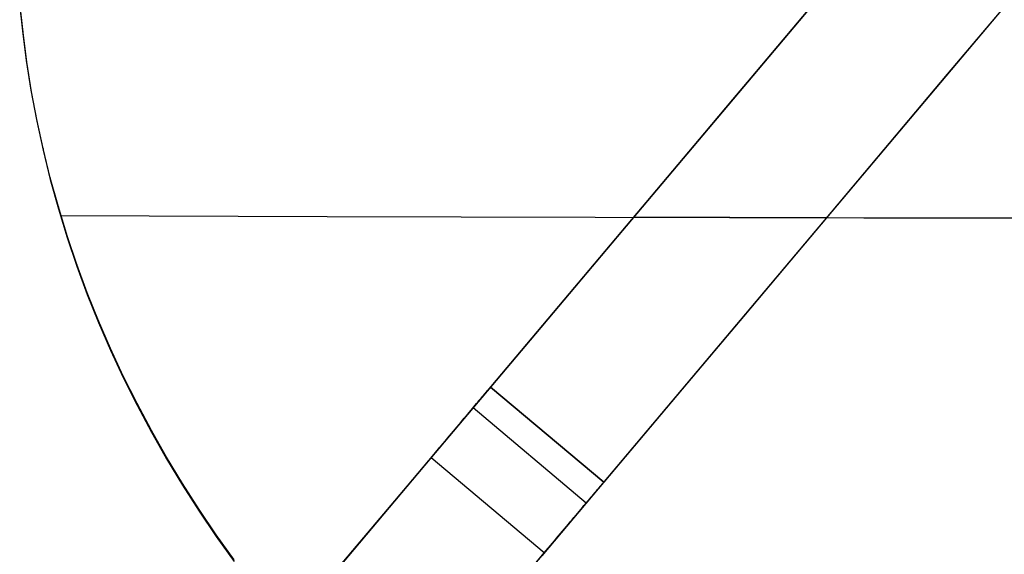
# Model space of a CAD drawing. Header units: millimetres. Extents: x -505 to -17, y -1389 to -929.
# Tile 9 of 41: x -485 to -326, y -1297 to -1210. Entities that reach past the tile are written whole.
import ezdxf

# ---------------------------------------------------------------- set-up
doc = ezdxf.new("R2010")
doc.units = ezdxf.units.MM
doc.layers.add('Herman dining chair wood', color=7, linetype='Continuous', true_color=0x000000)

msp = doc.modelspace()

# ---------------------------------------------------------------- linework, layer by layer
at = {"layer": 'Herman dining chair wood'}
for p, q in [((-434.32, -1300.13, 602.6), (-156.49, -970.07, 602.6)), ((-416.17, -1315.84, 602.6), (-137.94, -985.3, 602.6)), ((-342.91, -1191.54, 641.64), (-408.99, -1270.04, 649.03)), ((-318.23, -1199.49, 571.02), (-334.87, -1219.26, 568.92)), ((-353.14, -1203.69, 568.94), (-369.7, -1223.36, 565.96)), ((-484.92, -1212.21, 667.47), (-485.41, -1207.38, 667.42)), ((-485.41, -1207.65, 657.3), (-484.92, -1212.48, 657.35)), ((-325.88, -1208.57, 641.23), (-390.63, -1285.5, 647.67)), ((-484.3, -1217.02, 667.5), (-484.92, -1212.21, 667.47)), ((-484.92, -1212.21, 667.47), (-484.92, -1212.48, 657.35)), ((-484.92, -1212.48, 657.35), (-484.3, -1217.29, 657.38)), ((-483.54, -1221.81, 667.51), (-484.3, -1217.02, 667.5)), ((-484.3, -1217.29, 657.38), (-483.54, -1222.08, 657.39)), ((-334.87, -1219.26, 568.92), (-351.45, -1238.95, 565.94)), ((-482.65, -1226.57, 667.5), (-483.54, -1221.81, 667.51)), ((-483.54, -1222.08, 657.39), (-482.65, -1226.84, 657.38)), ((-369.7, -1223.36, 565.96), (-386.18, -1242.94, 562.1)), ((-481.62, -1231.31, 667.46), (-482.65, -1226.57, 667.5)), ((-482.65, -1226.84, 657.38), (-481.62, -1231.58, 657.35)), ((-480.44, -1236.07, 667.41), (-481.62, -1231.31, 667.46)), ((-481.62, -1231.31, 667.46), (-481.62, -1231.58, 657.35)), ((-481.62, -1231.58, 657.35), (-480.44, -1236.35, 657.29)), ((-479.13, -1240.8, 667.33), (-480.44, -1236.07, 667.41)), ((-480.44, -1236.07, 667.41), (-480.44, -1236.35, 657.29)), ((-480.44, -1236.35, 657.29), (-479.13, -1241.08, 657.22)), ((-351.45, -1238.95, 565.94), (-367.96, -1258.56, 562.07)), ((-477.69, -1245.49, 667.24), (-479.13, -1240.8, 667.33)), ((-479.13, -1240.8, 667.33), (-479.13, -1241.08, 657.22)), ((-479.13, -1241.08, 657.22), (-477.69, -1245.76, 657.13)), ((-478.81, -1242.17, 657.2), (-435.49, -1242.33, 651.26)), ((-435.49, -1242.33, 651.26), (-392.02, -1242.46, 646.64)), ((-386.18, -1242.94, 562.1), (-402.56, -1262.4, 557.36)), ((-392.02, -1242.46, 646.64), (-348.42, -1242.55, 643.33)), ((-354.47, -1242.54, 643.71), (-385.78, -1242.47, 646.08)), ((-348.42, -1242.55, 643.33), (-304.75, -1242.6, 641.35)), ((-476.12, -1250.14, 667.12), (-477.69, -1245.49, 667.24)), ((-477.69, -1245.76, 657.13), (-476.12, -1250.41, 657.01)), ((-474.43, -1254.74, 666.99), (-476.12, -1250.14, 667.12)), ((-476.12, -1250.14, 667.12), (-476.12, -1250.41, 657.01)), ((-476.12, -1250.41, 657.01), (-474.43, -1255.01, 656.88)), ((-472.6, -1259.29, 666.84), (-474.43, -1254.74, 666.99)), ((-474.43, -1255.01, 656.88), (-472.6, -1259.57, 656.73)), ((-367.96, -1258.56, 562.07), (-384.36, -1278.05, 557.31)), ((-470.66, -1263.79, 666.67), (-472.6, -1259.29, 666.84)), ((-472.6, -1259.29, 666.84), (-472.6, -1259.57, 656.73)), ((-472.6, -1259.57, 656.73), (-470.66, -1264.06, 656.57)), ((-468.59, -1268.24, 666.49), (-470.66, -1263.79, 666.67)), ((-402.56, -1262.4, 557.36), (-418.83, -1281.73, 551.75)), ((-470.66, -1264.06, 656.57), (-468.59, -1268.51, 656.38)), ((-466.36, -1272.7, 666.28), (-468.59, -1268.24, 666.49)), ((-468.59, -1268.24, 666.49), (-468.59, -1268.51, 656.38)), ((-468.59, -1268.51, 656.38), (-466.36, -1272.97, 656.18)), ((-409.28, -1270.38, 643.94), (-409.2, -1270.29, 644.45)), ((-409.2, -1270.29, 644.45), (-409.14, -1270.21, 644.96)), ((-409.14, -1270.21, 644.96), (-409.08, -1270.15, 645.48)), ((-409.08, -1270.15, 645.48), (-409.04, -1270.1, 646)), ((-409.04, -1270.1, 646), (-409.01, -1270.07, 646.52)), ((-409.01, -1270.07, 646.52), (-409, -1270.05, 647.05)), ((-409, -1270.05, 647.05), (-408.99, -1270.04, 647.57)), ((-408.99, -1270.04, 647.57), (-408.99, -1270.04, 649.03)), ((-390.63, -1285.5, 647.57), (-408.99, -1270.04, 647.57)), ((-408.99, -1270.04, 649.03), (-390.63, -1285.5, 647.67)), ((-410.64, -1272, 639.18), (-410.46, -1271.78, 639.62)), ((-410.46, -1271.78, 639.62), (-410.28, -1271.58, 640.07)), ((-410.28, -1271.58, 640.07), (-410.12, -1271.38, 640.53)), ((-410.12, -1271.38, 640.53), (-409.97, -1271.2, 640.99)), ((-409.97, -1271.2, 640.99), (-409.83, -1271.03, 641.47)), ((-409.83, -1271.03, 641.47), (-409.69, -1270.88, 641.95)), ((-409.69, -1270.88, 641.95), (-409.57, -1270.73, 642.44)), ((-409.57, -1270.73, 642.44), (-409.46, -1270.6, 642.93)), ((-409.46, -1270.6, 642.93), (-409.36, -1270.48, 643.43)), ((-409.36, -1270.48, 643.43), (-409.28, -1270.38, 643.94)), ((-464.02, -1277.1, 666.06), (-466.36, -1272.7, 666.28)), ((-466.36, -1272.7, 666.28), (-466.36, -1272.97, 656.18)), ((-466.36, -1272.97, 656.18), (-464.02, -1277.37, 655.97)), ((-411.94, -1273.54, 636.78), (-411.7, -1273.26, 637.15)), ((-393.46, -1288.86, 636.96), (-411.82, -1273.4, 636.96)), ((-411.7, -1273.26, 637.15), (-411.47, -1272.99, 637.53)), ((-411.47, -1272.99, 637.53), (-411.25, -1272.73, 637.93)), ((-411.25, -1272.73, 637.93), (-411.04, -1272.47, 638.33)), ((-411.04, -1272.47, 638.33), (-410.84, -1272.23, 638.75)), ((-410.84, -1272.23, 638.75), (-410.64, -1272, 639.18)), ((-413.53, -1275.43, 634.85), (-413.25, -1275.1, 635.13)), ((-413.25, -1275.1, 635.13), (-412.97, -1274.77, 635.43)), ((-412.97, -1274.77, 635.43), (-412.7, -1274.45, 635.75)), ((-412.7, -1274.45, 635.75), (-412.44, -1274.14, 636.08)), ((-412.44, -1274.14, 636.08), (-412.19, -1273.84, 636.42)), ((-412.19, -1273.84, 636.42), (-411.94, -1273.54, 636.78)), ((-414.72, -1276.85, 633.87), (-414.42, -1276.49, 634.09)), ((-414.42, -1276.49, 634.09), (-414.11, -1276.13, 634.32)), ((-414.11, -1276.13, 634.32), (-413.82, -1275.78, 634.58)), ((-413.82, -1275.78, 634.58), (-413.53, -1275.43, 634.85)), ((-461.56, -1281.44, 665.83), (-464.02, -1277.1, 666.06)), ((-464.02, -1277.1, 666.06), (-464.02, -1277.37, 655.97)), ((-464.02, -1277.37, 655.97), (-461.56, -1281.71, 655.73)), ((-415.99, -1278.35, 633.15), (-415.66, -1277.97, 633.3)), ((-415.66, -1277.97, 633.3), (-415.35, -1277.59, 633.47)), ((-415.35, -1277.59, 633.47), (-415.03, -1277.22, 633.66)), ((-415.03, -1277.22, 633.66), (-414.72, -1276.85, 633.87)), ((-384.36, -1278.05, 557.31), (-400.66, -1297.41, 551.68)), ((-417.64, -1280.32, 632.65), (-417.31, -1279.92, 632.71)), ((-417.31, -1279.92, 632.71), (-416.97, -1279.52, 632.8)), ((-416.97, -1279.52, 632.8), (-416.64, -1279.13, 632.9)), ((-416.64, -1279.13, 632.9), (-416.31, -1278.74, 633.01)), ((-416.31, -1278.74, 633.01), (-415.99, -1278.35, 633.15)), ((-458.99, -1285.71, 665.58), (-461.56, -1281.44, 665.83)), ((-461.56, -1281.44, 665.83), (-461.56, -1281.71, 655.73)), ((-433.99, -1299.73, 632.57), (-418.65, -1281.52, 632.57)), ((-418.65, -1281.52, 632.57), (-418.31, -1281.12, 632.58)), ((-400.29, -1296.97, 632.57), (-418.65, -1281.52, 632.57)), ((-418.31, -1281.12, 632.58), (-417.98, -1280.72, 632.61)), ((-417.98, -1280.72, 632.61), (-417.64, -1280.32, 632.65)), ((-461.56, -1281.71, 655.73), (-458.99, -1285.98, 655.49)), ((-418.83, -1281.73, 551.75), (-434.97, -1300.9, 545.27)), ((-456.3, -1289.91, 665.32), (-458.99, -1285.71, 665.58)), ((-458.99, -1285.71, 665.58), (-458.99, -1285.98, 655.49)), ((-458.99, -1285.98, 655.49), (-456.3, -1290.18, 655.23)), ((-391.33, -1286.33, 641.95), (-391.21, -1286.19, 642.44)), ((-391.21, -1286.19, 642.44), (-391.1, -1286.06, 642.93)), ((-391.1, -1286.06, 642.93), (-391, -1285.94, 643.43)), ((-391, -1285.94, 643.43), (-390.92, -1285.84, 643.94)), ((-390.92, -1285.84, 643.94), (-390.84, -1285.75, 644.45)), ((-390.84, -1285.75, 644.45), (-390.78, -1285.67, 644.96)), ((-390.78, -1285.67, 644.96), (-390.72, -1285.61, 645.48)), ((-390.72, -1285.61, 645.48), (-390.68, -1285.56, 646)), ((-390.68, -1285.56, 646), (-390.65, -1285.52, 646.52)), ((-390.65, -1285.52, 646.52), (-390.64, -1285.5, 647.05)), ((-390.64, -1285.5, 647.05), (-390.63, -1285.5, 647.57)), ((-390.63, -1285.5, 647.57), (-390.63, -1285.5, 647.67)), ((-392.68, -1287.93, 638.33), (-392.47, -1287.69, 638.75)), ((-392.47, -1287.69, 638.75), (-392.28, -1287.46, 639.18)), ((-392.28, -1287.46, 639.18), (-392.1, -1287.24, 639.62)), ((-392.1, -1287.24, 639.62), (-391.92, -1287.03, 640.07)), ((-391.92, -1287.03, 640.07), (-391.76, -1286.84, 640.53)), ((-391.76, -1286.84, 640.53), (-391.61, -1286.66, 640.99)), ((-391.61, -1286.66, 640.99), (-391.46, -1286.49, 641.47)), ((-391.46, -1286.49, 641.47), (-391.33, -1286.33, 641.95)), ((-394.08, -1289.6, 636.08), (-393.83, -1289.29, 636.42)), ((-393.83, -1289.29, 636.42), (-393.58, -1289, 636.78)), ((-393.58, -1289, 636.78), (-393.34, -1288.72, 637.15)), ((-393.34, -1288.72, 637.15), (-393.11, -1288.44, 637.53)), ((-393.11, -1288.44, 637.53), (-392.89, -1288.18, 637.93)), ((-392.89, -1288.18, 637.93), (-392.68, -1287.93, 638.33)), ((-453.51, -1294.04, 665.05), (-456.3, -1289.91, 665.32)), ((-456.3, -1290.18, 655.23), (-453.51, -1294.31, 654.97)), ((-395.46, -1291.23, 634.58), (-395.17, -1290.89, 634.85)), ((-395.17, -1290.89, 634.85), (-394.89, -1290.55, 635.13)), ((-394.89, -1290.55, 635.13), (-394.61, -1290.23, 635.43)), ((-394.61, -1290.23, 635.43), (-394.34, -1289.91, 635.75)), ((-394.34, -1289.91, 635.75), (-394.08, -1289.6, 636.08)), ((-396.99, -1293.05, 633.47), (-396.67, -1292.67, 633.66)), ((-396.67, -1292.67, 633.66), (-396.36, -1292.3, 633.87)), ((-396.36, -1292.3, 633.87), (-396.05, -1291.94, 634.09)), ((-396.05, -1291.94, 634.09), (-395.75, -1291.58, 634.32)), ((-395.75, -1291.58, 634.32), (-395.46, -1291.23, 634.58)), ((-450.61, -1298.09, 664.77), (-453.51, -1294.04, 665.05)), ((-453.51, -1294.04, 665.05), (-453.51, -1294.31, 654.97)), ((-453.51, -1294.31, 654.97), (-450.61, -1298.36, 654.69)), ((-398.28, -1294.59, 632.9), (-397.95, -1294.2, 633.01)), ((-397.95, -1294.2, 633.01), (-397.63, -1293.81, 633.15)), ((-397.63, -1293.81, 633.15), (-397.3, -1293.43, 633.3)), ((-397.3, -1293.43, 633.3), (-396.99, -1293.05, 633.47)), ((-399.62, -1296.17, 632.61), (-399.28, -1295.77, 632.65)), ((-399.28, -1295.77, 632.65), (-398.94, -1295.37, 632.71)), ((-398.94, -1295.37, 632.71), (-398.61, -1294.98, 632.8)), ((-398.61, -1294.98, 632.8), (-398.28, -1294.59, 632.9)), ((-415.83, -1315.44, 632.57), (-400.29, -1296.97, 632.57)), ((-400.29, -1296.97, 632.57), (-399.95, -1296.57, 632.58)), ((-399.95, -1296.57, 632.58), (-399.62, -1296.17, 632.61))]:
    msp.add_line(p, q, dxfattribs=at)

doc.saveas('drawing.dxf')
